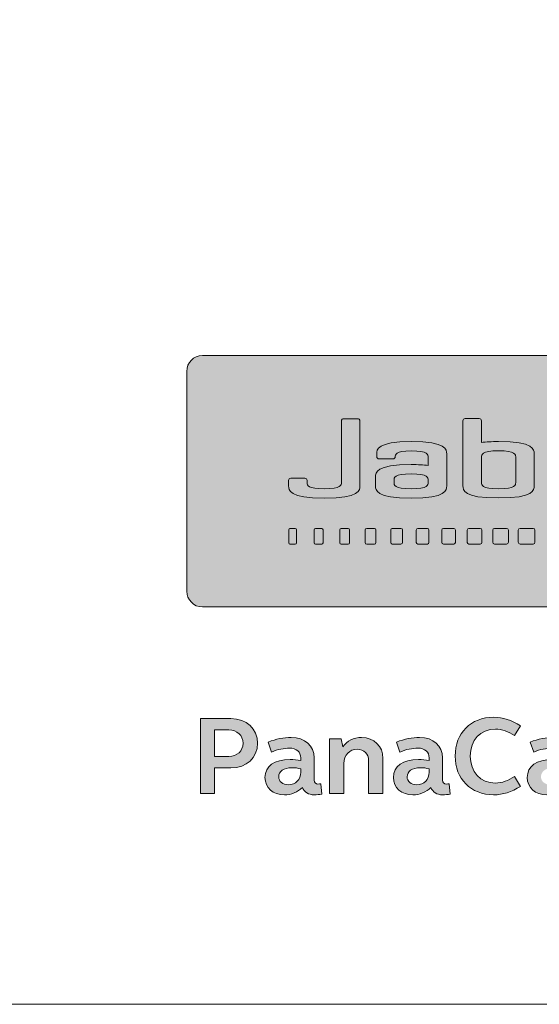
# Model space of a CAD drawing. Header units: millimetres. Extents: x 0 to 820, y 0 to 1200.
# Tile 16 of 81: x 717 to 765, y 0 to 91. Entities that reach past the tile are written whole.
import ezdxf

# ---------------------------------------------------------------- set-up
doc = ezdxf.new("R2010")
doc.units = ezdxf.units.MM
doc.header["$MEASUREMENT"] = 0
doc.layers.add('Layer 1', color=7, linetype='Continuous', lineweight=0)

# ---------------------------------------------------------------- blocks, each defined once
blk = doc.blocks.new('Block_0')
at = {"layer": 'Layer 1', "true_color": 0xffd102, "transparency": 33554687}
h = blk.add_hatch(color=40, dxfattribs=at)
h.dxf.hatch_style = 2
edge = h.paths.add_edge_path()
edge.add_spline(control_points=[(799.194, 36.882), (799.194, 36.882), (733.603, 36.882), (733.603, 36.882), (732.797, 36.882), (732.145, 37.535), (732.145, 38.34), (732.145, 38.34), (732.145, 58.746), (732.145, 58.746), (732.145, 59.551), (732.797, 60.203), (733.603, 60.203), (733.603, 60.203), (799.194, 60.203), (799.194, 60.203), (799.998, 60.203), (800.651, 59.551), (800.651, 58.746), (800.651, 58.746), (800.651, 38.34), (800.651, 38.34), (800.651, 37.535), (799.998, 36.882), (799.194, 36.882)], knot_values=[0, 0, 0, 0, 1, 1, 1, 2, 2, 2, 3, 3, 3, 4, 4, 4, 5, 5, 5, 6, 6, 6, 7, 7, 7, 8, 8, 8, 8], degree=3, periodic=0)
edge.add_line((799.194, 36.882), (799.194, 36.882))
at = {"layer": 'Layer 1', "true_color": 0x000000, "transparency": 33554687}
h = blk.add_hatch(color=18, dxfattribs=at)
h.dxf.hatch_style = 2
edge = h.paths.add_edge_path()
edge.add_spline(control_points=[(748.227, 48.105), (748.227, 47.724), (748.227, 46.984), (744.918, 46.984), (741.61, 46.984), (741.61, 47.724), (741.61, 48.105), (741.61, 48.105), (741.61, 48.619), (741.61, 48.619), (741.61, 48.731), (741.701, 48.821), (741.814, 48.821), (741.814, 48.821), (743.127, 48.821), (743.127, 48.821), (743.238, 48.821), (743.329, 48.731), (743.329, 48.619), (743.329, 48.619), (743.329, 48.364), (743.329, 48.364), (743.332, 48.195), (743.392, 47.842), (744.918, 47.842), (746.507, 47.842), (746.507, 48.224), (746.507, 48.385), (746.507, 48.385), (746.507, 54.151), (746.507, 54.151), (746.507, 54.263), (746.598, 54.354), (746.71, 54.354), (746.71, 54.354), (748.024, 54.354), (748.024, 54.354), (748.136, 54.354), (748.227, 54.263), (748.227, 54.151), (748.227, 54.151), (748.227, 48.105), (748.227, 48.105)], knot_values=[0, 0, 0, 0, 1, 1, 1, 2, 2, 2, 3, 3, 3, 4, 4, 4, 5, 5, 5, 6, 6, 6, 7, 7, 7, 8, 8, 8, 9, 9, 9, 10, 10, 10, 11, 11, 11, 12, 12, 12, 13, 13, 13, 14, 14, 14, 14], degree=3, periodic=0)
h = blk.add_hatch(color=18, dxfattribs=at)
edge = h.paths.add_edge_path()
edge.add_spline(control_points=[(759.519, 48.392), (759.519, 48.231), (759.518, 47.849), (761.108, 47.849), (762.697, 47.849), (762.697, 48.231), (762.697, 48.392), (762.697, 48.392), (762.697, 50.828), (762.697, 50.828), (762.697, 50.99), (762.697, 51.372), (761.108, 51.372), (759.519, 51.372), (759.519, 50.99), (759.519, 50.828), (759.519, 50.828), (759.519, 48.392), (759.519, 48.392)], knot_values=[0, 0, 0, 0, 1, 1, 1, 2, 2, 2, 3, 3, 3, 4, 4, 4, 5, 5, 5, 6, 6, 6, 6], degree=3, periodic=0)
edge = h.paths.add_edge_path()
edge.add_spline(control_points=[(757.799, 54.159), (757.799, 54.272), (757.89, 54.362), (758.001, 54.362), (758.001, 54.362), (759.316, 54.362), (759.316, 54.362), (759.428, 54.362), (759.519, 54.272), (759.519, 54.159), (759.519, 54.159), (759.519, 52.152), (759.519, 52.152), (759.937, 52.201), (760.459, 52.23), (761.108, 52.23), (764.415, 52.23), (764.415, 51.489), (764.415, 51.108), (764.415, 51.108), (764.415, 48.113), (764.415, 48.113), (764.415, 47.732), (764.415, 46.992), (761.108, 46.992), (757.799, 46.992), (757.799, 47.732), (757.799, 48.113), (757.799, 48.113), (757.799, 54.159), (757.799, 54.159)], knot_values=[0, 0, 0, 0, 1, 1, 1, 2, 2, 2, 3, 3, 3, 4, 4, 4, 5, 5, 5, 6, 6, 6, 7, 7, 7, 8, 8, 8, 9, 9, 9, 10, 10, 10, 10], degree=3, periodic=0)
h = blk.add_hatch(color=18, dxfattribs=at)
edge = h.paths.add_edge_path()
edge.add_spline(control_points=[(751.395, 48.384), (751.395, 48.224), (751.395, 47.842), (752.984, 47.842), (754.572, 47.842), (754.572, 48.224), (754.572, 48.384), (754.572, 48.384), (754.572, 48.689), (754.572, 48.689), (754.572, 48.85), (754.572, 49.232), (752.984, 49.232), (751.395, 49.232), (751.395, 48.85), (751.395, 48.689), (751.395, 48.689), (751.395, 48.384), (751.395, 48.384)], knot_values=[0, 0, 0, 0, 1, 1, 1, 2, 2, 2, 3, 3, 3, 4, 4, 4, 5, 5, 5, 6, 6, 6, 6], degree=3, periodic=0)
edge = h.paths.add_edge_path()
edge.add_spline(control_points=[(756.292, 51.1), (756.292, 51.1), (756.292, 48.105), (756.292, 48.105), (756.292, 47.724), (756.292, 46.983), (752.984, 46.983), (749.675, 46.983), (749.675, 47.724), (749.675, 48.105), (749.675, 48.105), (749.675, 48.968), (749.675, 48.968), (749.675, 49.349), (749.675, 50.091), (752.984, 50.091), (753.632, 50.091), (754.153, 50.062), (754.572, 50.012), (754.572, 50.012), (754.572, 50.821), (754.572, 50.821), (754.572, 50.982), (754.572, 51.364), (752.984, 51.364), (751.513, 51.364), (751.513, 50.982), (751.513, 50.821), (751.513, 50.709), (751.421, 50.619), (751.31, 50.619), (751.31, 50.619), (749.996, 50.619), (749.996, 50.619), (749.884, 50.619), (749.793, 50.709), (749.793, 50.821), (749.793, 50.821), (749.793, 51.1), (749.793, 51.1), (749.793, 51.481), (749.793, 52.222), (752.984, 52.222), (756.292, 52.222), (756.292, 51.481), (756.292, 51.1)], knot_values=[0, 0, 0, 0, 1, 1, 1, 2, 2, 2, 3, 3, 3, 4, 4, 4, 5, 5, 5, 6, 6, 6, 7, 7, 7, 8, 8, 8, 9, 9, 9, 10, 10, 10, 11, 11, 11, 12, 12, 12, 13, 13, 13, 14, 14, 14, 15, 15, 15, 15], degree=3, periodic=0)
edge.add_line((756.292, 51.1), (756.292, 51.1))
h = blk.add_hatch(color=18, dxfattribs=at)
h.dxf.hatch_style = 2
edge = h.paths.add_edge_path()
edge.add_spline(control_points=[(742.223, 42.712), (742.223, 42.712), (741.734, 42.712), (741.734, 42.712), (741.667, 42.712), (741.613, 42.766), (741.613, 42.832), (741.613, 42.832), (741.613, 44.05), (741.613, 44.05), (741.613, 44.116), (741.667, 44.169), (741.734, 44.169), (741.734, 44.169), (742.223, 44.169), (742.223, 44.169), (742.289, 44.169), (742.342, 44.116), (742.342, 44.05), (742.342, 44.05), (742.342, 42.832), (742.342, 42.832), (742.342, 42.766), (742.289, 42.712), (742.223, 42.712)], knot_values=[0, 0, 0, 0, 1, 1, 1, 2, 2, 2, 3, 3, 3, 4, 4, 4, 5, 5, 5, 6, 6, 6, 7, 7, 7, 8, 8, 8, 8], degree=3, periodic=0)
edge.add_line((742.223, 42.712), (742.223, 42.712))
h = blk.add_hatch(color=18, dxfattribs=at)
h.dxf.hatch_style = 2
edge = h.paths.add_edge_path()
edge.add_spline(control_points=[(744.677, 42.712), (744.677, 42.712), (744.108, 42.712), (744.108, 42.712), (744.038, 42.712), (743.982, 42.768), (743.982, 42.837), (743.982, 42.837), (743.982, 44.044), (743.982, 44.044), (743.982, 44.114), (744.038, 44.169), (744.108, 44.169), (744.108, 44.169), (744.677, 44.169), (744.677, 44.169), (744.746, 44.169), (744.803, 44.114), (744.803, 44.044), (744.803, 44.044), (744.803, 42.837), (744.803, 42.837), (744.803, 42.768), (744.746, 42.712), (744.677, 42.712)], knot_values=[0, 0, 0, 0, 1, 1, 1, 2, 2, 2, 3, 3, 3, 4, 4, 4, 5, 5, 5, 6, 6, 6, 7, 7, 7, 8, 8, 8, 8], degree=3, periodic=0)
edge.add_line((744.677, 42.712), (744.677, 42.712))
h = blk.add_hatch(color=18, dxfattribs=at)
h.dxf.hatch_style = 2
edge = h.paths.add_edge_path()
edge.add_spline(control_points=[(747.131, 42.712), (747.131, 42.712), (746.482, 42.712), (746.482, 42.712), (746.409, 42.712), (746.351, 42.771), (746.351, 42.844), (746.351, 42.844), (746.351, 44.038), (746.351, 44.038), (746.351, 44.111), (746.409, 44.169), (746.482, 44.169), (746.482, 44.169), (747.131, 44.169), (747.131, 44.169), (747.203, 44.169), (747.262, 44.111), (747.262, 44.038), (747.262, 44.038), (747.262, 42.844), (747.262, 42.844), (747.262, 42.771), (747.203, 42.712), (747.131, 42.712)], knot_values=[0, 0, 0, 0, 1, 1, 1, 2, 2, 2, 3, 3, 3, 4, 4, 4, 5, 5, 5, 6, 6, 6, 7, 7, 7, 8, 8, 8, 8], degree=3, periodic=0)
edge.add_line((747.131, 42.712), (747.131, 42.712))
h = blk.add_hatch(color=18, dxfattribs=at)
h.dxf.hatch_style = 2
edge = h.paths.add_edge_path()
edge.add_spline(control_points=[(749.585, 42.712), (749.585, 42.712), (748.856, 42.712), (748.856, 42.712), (748.781, 42.712), (748.719, 42.774), (748.719, 42.849), (748.719, 42.849), (748.719, 44.033), (748.719, 44.033), (748.719, 44.108), (748.781, 44.169), (748.856, 44.169), (748.856, 44.169), (749.585, 44.169), (749.585, 44.169), (749.66, 44.169), (749.721, 44.108), (749.721, 44.033), (749.721, 44.033), (749.721, 42.849), (749.721, 42.849), (749.721, 42.774), (749.66, 42.712), (749.585, 42.712)], knot_values=[0, 0, 0, 0, 1, 1, 1, 2, 2, 2, 3, 3, 3, 4, 4, 4, 5, 5, 5, 6, 6, 6, 7, 7, 7, 8, 8, 8, 8], degree=3, periodic=0)
edge.add_line((749.585, 42.712), (749.585, 42.712))
h = blk.add_hatch(color=18, dxfattribs=at)
h.dxf.hatch_style = 2
edge = h.paths.add_edge_path()
edge.add_spline(control_points=[(752.039, 42.712), (752.039, 42.712), (751.231, 42.712), (751.231, 42.712), (751.152, 42.712), (751.088, 42.776), (751.088, 42.855), (751.088, 42.855), (751.088, 44.027), (751.088, 44.027), (751.088, 44.106), (751.152, 44.169), (751.231, 44.169), (751.231, 44.169), (752.039, 44.169), (752.039, 44.169), (752.117, 44.169), (752.181, 44.106), (752.181, 44.027), (752.181, 44.027), (752.181, 42.855), (752.181, 42.855), (752.181, 42.776), (752.117, 42.712), (752.039, 42.712)], knot_values=[0, 0, 0, 0, 1, 1, 1, 2, 2, 2, 3, 3, 3, 4, 4, 4, 5, 5, 5, 6, 6, 6, 7, 7, 7, 8, 8, 8, 8], degree=3, periodic=0)
edge.add_line((752.039, 42.712), (752.039, 42.712))
h = blk.add_hatch(color=18, dxfattribs=at)
h.dxf.hatch_style = 2
edge = h.paths.add_edge_path()
edge.add_spline(control_points=[(754.493, 42.712), (754.493, 42.712), (753.604, 42.712), (753.604, 42.712), (753.523, 42.712), (753.457, 42.779), (753.457, 42.86), (753.457, 42.86), (753.457, 44.021), (753.457, 44.021), (753.457, 44.103), (753.523, 44.169), (753.604, 44.169), (753.604, 44.169), (754.493, 44.169), (754.493, 44.169), (754.575, 44.169), (754.641, 44.103), (754.641, 44.021), (754.641, 44.021), (754.641, 42.86), (754.641, 42.86), (754.641, 42.779), (754.575, 42.712), (754.493, 42.712)], knot_values=[0, 0, 0, 0, 1, 1, 1, 2, 2, 2, 3, 3, 3, 4, 4, 4, 5, 5, 5, 6, 6, 6, 7, 7, 7, 8, 8, 8, 8], degree=3, periodic=0)
edge.add_line((754.493, 42.712), (754.493, 42.712))
h = blk.add_hatch(color=18, dxfattribs=at)
h.dxf.hatch_style = 2
edge = h.paths.add_edge_path()
edge.add_spline(control_points=[(756.947, 42.712), (756.947, 42.712), (755.979, 42.712), (755.979, 42.712), (755.894, 42.712), (755.825, 42.782), (755.825, 42.866), (755.825, 42.866), (755.825, 44.016), (755.825, 44.016), (755.825, 44.101), (755.894, 44.169), (755.979, 44.169), (755.979, 44.169), (756.947, 44.169), (756.947, 44.169), (757.031, 44.169), (757.101, 44.101), (757.101, 44.016), (757.101, 44.016), (757.101, 42.866), (757.101, 42.866), (757.101, 42.782), (757.031, 42.712), (756.947, 42.712)], knot_values=[0, 0, 0, 0, 1, 1, 1, 2, 2, 2, 3, 3, 3, 4, 4, 4, 5, 5, 5, 6, 6, 6, 7, 7, 7, 8, 8, 8, 8], degree=3, periodic=0)
edge.add_line((756.947, 42.712), (756.947, 42.712))
h = blk.add_hatch(color=18, dxfattribs=at)
h.dxf.hatch_style = 2
edge = h.paths.add_edge_path()
edge.add_spline(control_points=[(759.401, 42.712), (759.401, 42.712), (758.353, 42.712), (758.353, 42.712), (758.265, 42.712), (758.194, 42.783), (758.194, 42.872), (758.194, 42.872), (758.194, 44.01), (758.194, 44.01), (758.194, 44.098), (758.265, 44.169), (758.353, 44.169), (758.353, 44.169), (759.401, 44.169), (759.401, 44.169), (759.489, 44.169), (759.56, 44.098), (759.56, 44.01), (759.56, 44.01), (759.56, 42.872), (759.56, 42.872), (759.56, 42.783), (759.489, 42.712), (759.401, 42.712)], knot_values=[0, 0, 0, 0, 1, 1, 1, 2, 2, 2, 3, 3, 3, 4, 4, 4, 5, 5, 5, 6, 6, 6, 7, 7, 7, 8, 8, 8, 8], degree=3, periodic=0)
edge.add_line((759.401, 42.712), (759.401, 42.712))
h = blk.add_hatch(color=18, dxfattribs=at)
h.dxf.hatch_style = 2
edge = h.paths.add_edge_path()
edge.add_spline(control_points=[(761.855, 42.712), (761.855, 42.712), (760.728, 42.712), (760.728, 42.712), (760.637, 42.712), (760.562, 42.786), (760.562, 42.877), (760.562, 42.877), (760.562, 44.005), (760.562, 44.005), (760.562, 44.096), (760.637, 44.169), (760.728, 44.169), (760.728, 44.169), (761.855, 44.169), (761.855, 44.169), (761.946, 44.169), (762.019, 44.096), (762.019, 44.005), (762.019, 44.005), (762.019, 42.877), (762.019, 42.877), (762.019, 42.786), (761.946, 42.712), (761.855, 42.712)], knot_values=[0, 0, 0, 0, 1, 1, 1, 2, 2, 2, 3, 3, 3, 4, 4, 4, 5, 5, 5, 6, 6, 6, 7, 7, 7, 8, 8, 8, 8], degree=3, periodic=0)
edge.add_line((761.855, 42.712), (761.855, 42.712))
h = blk.add_hatch(color=18, dxfattribs=at)
h.dxf.hatch_style = 2
edge = h.paths.add_edge_path()
edge.add_spline(control_points=[(764.309, 42.712), (764.309, 42.712), (763.101, 42.712), (763.101, 42.712), (763.008, 42.712), (762.931, 42.789), (762.931, 42.883), (762.931, 42.883), (762.931, 43.998), (762.931, 43.998), (762.931, 44.093), (763.008, 44.169), (763.101, 44.169), (763.101, 44.169), (764.309, 44.169), (764.309, 44.169), (764.403, 44.169), (764.48, 44.093), (764.48, 43.998), (764.48, 43.998), (764.48, 42.883), (764.48, 42.883), (764.48, 42.789), (764.403, 42.712), (764.309, 42.712)], knot_values=[0, 0, 0, 0, 1, 1, 1, 2, 2, 2, 3, 3, 3, 4, 4, 4, 5, 5, 5, 6, 6, 6, 7, 7, 7, 8, 8, 8, 8], degree=3, periodic=0)
edge.add_line((764.309, 42.712), (764.309, 42.712))
at = {"layer": 'Layer 1'}
blk.add_lwpolyline([(0, 1200), (820, 1200), (820, 0), (0, 0)], close=True, dxfattribs=at)
for points, knots in [([(799.194, 36.882), (799.194, 36.882), (733.603, 36.882), (733.603, 36.882), (732.797, 36.882), (732.145, 37.535), (732.145, 38.34), (732.145, 38.34), (732.145, 58.746), (732.145, 58.746), (732.145, 59.551), (732.797, 60.203), (733.603, 60.203), (733.603, 60.203), (799.194, 60.203), (799.194, 60.203), (799.998, 60.203), (800.651, 59.551), (800.651, 58.746), (800.651, 58.746), (800.651, 38.34), (800.651, 38.34), (800.651, 37.535), (799.998, 36.882), (799.194, 36.882)], [0, 0, 0, 0, 1, 1, 1, 2, 2, 2, 3, 3, 3, 4, 4, 4, 5, 5, 5, 6, 6, 6, 7, 7, 7, 8, 8, 8, 8]), ([(748.227, 48.105), (748.227, 47.724), (748.227, 46.984), (744.918, 46.984), (741.61, 46.984), (741.61, 47.724), (741.61, 48.105), (741.61, 48.105), (741.61, 48.619), (741.61, 48.619), (741.61, 48.731), (741.701, 48.821), (741.814, 48.821), (741.814, 48.821), (743.127, 48.821), (743.127, 48.821), (743.238, 48.821), (743.329, 48.731), (743.329, 48.619), (743.329, 48.619), (743.329, 48.364), (743.329, 48.364), (743.332, 48.195), (743.392, 47.842), (744.918, 47.842), (746.507, 47.842), (746.507, 48.224), (746.507, 48.385), (746.507, 48.385), (746.507, 54.151), (746.507, 54.151), (746.507, 54.263), (746.598, 54.354), (746.71, 54.354), (746.71, 54.354), (748.024, 54.354), (748.024, 54.354), (748.136, 54.354), (748.227, 54.263), (748.227, 54.151), (748.227, 54.151), (748.227, 48.105), (748.227, 48.105)], [0, 0, 0, 0, 1, 1, 1, 2, 2, 2, 3, 3, 3, 4, 4, 4, 5, 5, 5, 6, 6, 6, 7, 7, 7, 8, 8, 8, 9, 9, 9, 10, 10, 10, 11, 11, 11, 12, 12, 12, 13, 13, 13, 14, 14, 14, 14]), ([(757.799, 54.159), (757.799, 54.272), (757.89, 54.362), (758.001, 54.362), (758.001, 54.362), (759.316, 54.362), (759.316, 54.362), (759.428, 54.362), (759.519, 54.272), (759.519, 54.159), (759.519, 54.159), (759.519, 52.152), (759.519, 52.152), (759.937, 52.201), (760.459, 52.23), (761.108, 52.23), (764.415, 52.23), (764.415, 51.489), (764.415, 51.108), (764.415, 51.108), (764.415, 48.113), (764.415, 48.113), (764.415, 47.732), (764.415, 46.992), (761.108, 46.992), (757.799, 46.992), (757.799, 47.732), (757.799, 48.113), (757.799, 48.113), (757.799, 54.159), (757.799, 54.159)], [0, 0, 0, 0, 1, 1, 1, 2, 2, 2, 3, 3, 3, 4, 4, 4, 5, 5, 5, 6, 6, 6, 7, 7, 7, 8, 8, 8, 9, 9, 9, 10, 10, 10, 10]), ([(756.292, 51.1), (756.292, 51.1), (756.292, 48.105), (756.292, 48.105), (756.292, 47.724), (756.292, 46.983), (752.984, 46.983), (749.675, 46.983), (749.675, 47.724), (749.675, 48.105), (749.675, 48.105), (749.675, 48.968), (749.675, 48.968), (749.675, 49.349), (749.675, 50.091), (752.984, 50.091), (753.632, 50.091), (754.153, 50.062), (754.572, 50.012), (754.572, 50.012), (754.572, 50.821), (754.572, 50.821), (754.572, 50.982), (754.572, 51.364), (752.984, 51.364), (751.513, 51.364), (751.513, 50.982), (751.513, 50.821), (751.513, 50.709), (751.421, 50.619), (751.31, 50.619), (751.31, 50.619), (749.996, 50.619), (749.996, 50.619), (749.884, 50.619), (749.793, 50.709), (749.793, 50.821), (749.793, 50.821), (749.793, 51.1), (749.793, 51.1), (749.793, 51.481), (749.793, 52.222), (752.984, 52.222), (756.292, 52.222), (756.292, 51.481), (756.292, 51.1)], [0, 0, 0, 0, 1, 1, 1, 2, 2, 2, 3, 3, 3, 4, 4, 4, 5, 5, 5, 6, 6, 6, 7, 7, 7, 8, 8, 8, 9, 9, 9, 10, 10, 10, 11, 11, 11, 12, 12, 12, 13, 13, 13, 14, 14, 14, 15, 15, 15, 15]), ([(759.519, 48.392), (759.519, 48.231), (759.518, 47.849), (761.108, 47.849), (762.697, 47.849), (762.697, 48.231), (762.697, 48.392), (762.697, 48.392), (762.697, 50.828), (762.697, 50.828), (762.697, 50.99), (762.697, 51.372), (761.108, 51.372), (759.519, 51.372), (759.519, 50.99), (759.519, 50.828), (759.519, 50.828), (759.519, 48.392), (759.519, 48.392)], [0, 0, 0, 0, 1, 1, 1, 2, 2, 2, 3, 3, 3, 4, 4, 4, 5, 5, 5, 6, 6, 6, 6]), ([(751.395, 48.384), (751.395, 48.224), (751.395, 47.842), (752.984, 47.842), (754.572, 47.842), (754.572, 48.224), (754.572, 48.384), (754.572, 48.384), (754.572, 48.689), (754.572, 48.689), (754.572, 48.85), (754.572, 49.232), (752.984, 49.232), (751.395, 49.232), (751.395, 48.85), (751.395, 48.689), (751.395, 48.689), (751.395, 48.384), (751.395, 48.384)], [0, 0, 0, 0, 1, 1, 1, 2, 2, 2, 3, 3, 3, 4, 4, 4, 5, 5, 5, 6, 6, 6, 6]), ([(742.223, 42.712), (742.223, 42.712), (741.734, 42.712), (741.734, 42.712), (741.667, 42.712), (741.613, 42.766), (741.613, 42.832), (741.613, 42.832), (741.613, 44.05), (741.613, 44.05), (741.613, 44.116), (741.667, 44.169), (741.734, 44.169), (741.734, 44.169), (742.223, 44.169), (742.223, 44.169), (742.289, 44.169), (742.342, 44.116), (742.342, 44.05), (742.342, 44.05), (742.342, 42.832), (742.342, 42.832), (742.342, 42.766), (742.289, 42.712), (742.223, 42.712)], [0, 0, 0, 0, 1, 1, 1, 2, 2, 2, 3, 3, 3, 4, 4, 4, 5, 5, 5, 6, 6, 6, 7, 7, 7, 8, 8, 8, 8]), ([(744.677, 42.712), (744.677, 42.712), (744.108, 42.712), (744.108, 42.712), (744.038, 42.712), (743.982, 42.768), (743.982, 42.837), (743.982, 42.837), (743.982, 44.044), (743.982, 44.044), (743.982, 44.114), (744.038, 44.169), (744.108, 44.169), (744.108, 44.169), (744.677, 44.169), (744.677, 44.169), (744.746, 44.169), (744.803, 44.114), (744.803, 44.044), (744.803, 44.044), (744.803, 42.837), (744.803, 42.837), (744.803, 42.768), (744.746, 42.712), (744.677, 42.712)], [0, 0, 0, 0, 1, 1, 1, 2, 2, 2, 3, 3, 3, 4, 4, 4, 5, 5, 5, 6, 6, 6, 7, 7, 7, 8, 8, 8, 8]), ([(747.131, 42.712), (747.131, 42.712), (746.482, 42.712), (746.482, 42.712), (746.409, 42.712), (746.351, 42.771), (746.351, 42.844), (746.351, 42.844), (746.351, 44.038), (746.351, 44.038), (746.351, 44.111), (746.409, 44.169), (746.482, 44.169), (746.482, 44.169), (747.131, 44.169), (747.131, 44.169), (747.203, 44.169), (747.262, 44.111), (747.262, 44.038), (747.262, 44.038), (747.262, 42.844), (747.262, 42.844), (747.262, 42.771), (747.203, 42.712), (747.131, 42.712)], [0, 0, 0, 0, 1, 1, 1, 2, 2, 2, 3, 3, 3, 4, 4, 4, 5, 5, 5, 6, 6, 6, 7, 7, 7, 8, 8, 8, 8]), ([(749.585, 42.712), (749.585, 42.712), (748.856, 42.712), (748.856, 42.712), (748.781, 42.712), (748.719, 42.774), (748.719, 42.849), (748.719, 42.849), (748.719, 44.033), (748.719, 44.033), (748.719, 44.108), (748.781, 44.169), (748.856, 44.169), (748.856, 44.169), (749.585, 44.169), (749.585, 44.169), (749.66, 44.169), (749.721, 44.108), (749.721, 44.033), (749.721, 44.033), (749.721, 42.849), (749.721, 42.849), (749.721, 42.774), (749.66, 42.712), (749.585, 42.712)], [0, 0, 0, 0, 1, 1, 1, 2, 2, 2, 3, 3, 3, 4, 4, 4, 5, 5, 5, 6, 6, 6, 7, 7, 7, 8, 8, 8, 8]), ([(752.039, 42.712), (752.039, 42.712), (751.231, 42.712), (751.231, 42.712), (751.152, 42.712), (751.088, 42.776), (751.088, 42.855), (751.088, 42.855), (751.088, 44.027), (751.088, 44.027), (751.088, 44.106), (751.152, 44.169), (751.231, 44.169), (751.231, 44.169), (752.039, 44.169), (752.039, 44.169), (752.117, 44.169), (752.181, 44.106), (752.181, 44.027), (752.181, 44.027), (752.181, 42.855), (752.181, 42.855), (752.181, 42.776), (752.117, 42.712), (752.039, 42.712)], [0, 0, 0, 0, 1, 1, 1, 2, 2, 2, 3, 3, 3, 4, 4, 4, 5, 5, 5, 6, 6, 6, 7, 7, 7, 8, 8, 8, 8]), ([(754.493, 42.712), (754.493, 42.712), (753.604, 42.712), (753.604, 42.712), (753.523, 42.712), (753.457, 42.779), (753.457, 42.86), (753.457, 42.86), (753.457, 44.021), (753.457, 44.021), (753.457, 44.103), (753.523, 44.169), (753.604, 44.169), (753.604, 44.169), (754.493, 44.169), (754.493, 44.169), (754.575, 44.169), (754.641, 44.103), (754.641, 44.021), (754.641, 44.021), (754.641, 42.86), (754.641, 42.86), (754.641, 42.779), (754.575, 42.712), (754.493, 42.712)], [0, 0, 0, 0, 1, 1, 1, 2, 2, 2, 3, 3, 3, 4, 4, 4, 5, 5, 5, 6, 6, 6, 7, 7, 7, 8, 8, 8, 8]), ([(756.947, 42.712), (756.947, 42.712), (755.979, 42.712), (755.979, 42.712), (755.894, 42.712), (755.825, 42.782), (755.825, 42.866), (755.825, 42.866), (755.825, 44.016), (755.825, 44.016), (755.825, 44.101), (755.894, 44.169), (755.979, 44.169), (755.979, 44.169), (756.947, 44.169), (756.947, 44.169), (757.031, 44.169), (757.101, 44.101), (757.101, 44.016), (757.101, 44.016), (757.101, 42.866), (757.101, 42.866), (757.101, 42.782), (757.031, 42.712), (756.947, 42.712)], [0, 0, 0, 0, 1, 1, 1, 2, 2, 2, 3, 3, 3, 4, 4, 4, 5, 5, 5, 6, 6, 6, 7, 7, 7, 8, 8, 8, 8]), ([(759.401, 42.712), (759.401, 42.712), (758.353, 42.712), (758.353, 42.712), (758.265, 42.712), (758.194, 42.783), (758.194, 42.872), (758.194, 42.872), (758.194, 44.01), (758.194, 44.01), (758.194, 44.098), (758.265, 44.169), (758.353, 44.169), (758.353, 44.169), (759.401, 44.169), (759.401, 44.169), (759.489, 44.169), (759.56, 44.098), (759.56, 44.01), (759.56, 44.01), (759.56, 42.872), (759.56, 42.872), (759.56, 42.783), (759.489, 42.712), (759.401, 42.712)], [0, 0, 0, 0, 1, 1, 1, 2, 2, 2, 3, 3, 3, 4, 4, 4, 5, 5, 5, 6, 6, 6, 7, 7, 7, 8, 8, 8, 8]), ([(761.855, 42.712), (761.855, 42.712), (760.728, 42.712), (760.728, 42.712), (760.637, 42.712), (760.562, 42.786), (760.562, 42.877), (760.562, 42.877), (760.562, 44.005), (760.562, 44.005), (760.562, 44.096), (760.637, 44.169), (760.728, 44.169), (760.728, 44.169), (761.855, 44.169), (761.855, 44.169), (761.946, 44.169), (762.019, 44.096), (762.019, 44.005), (762.019, 44.005), (762.019, 42.877), (762.019, 42.877), (762.019, 42.786), (761.946, 42.712), (761.855, 42.712)], [0, 0, 0, 0, 1, 1, 1, 2, 2, 2, 3, 3, 3, 4, 4, 4, 5, 5, 5, 6, 6, 6, 7, 7, 7, 8, 8, 8, 8]), ([(764.309, 42.712), (764.309, 42.712), (763.101, 42.712), (763.101, 42.712), (763.008, 42.712), (762.931, 42.789), (762.931, 42.883), (762.931, 42.883), (762.931, 43.998), (762.931, 43.998), (762.931, 44.093), (763.008, 44.169), (763.101, 44.169), (763.101, 44.169), (764.309, 44.169), (764.309, 44.169), (764.403, 44.169), (764.48, 44.093), (764.48, 43.998), (764.48, 43.998), (764.48, 42.883), (764.48, 42.883), (764.48, 42.789), (764.403, 42.712), (764.309, 42.712)], [0, 0, 0, 0, 1, 1, 1, 2, 2, 2, 3, 3, 3, 4, 4, 4, 5, 5, 5, 6, 6, 6, 7, 7, 7, 8, 8, 8, 8])]:
    blk.add_open_spline(points, degree=3, knots=knots, dxfattribs=at)
blk = doc.blocks.new('Block_2')
at = {"layer": 'Layer 1', "true_color": 0x1d1d1b, "transparency": 33554687}
h = blk.add_hatch(color=250, dxfattribs=at)
h.dxf.hatch_style = 2
edge = h.paths.add_edge_path()
edge.add_spline(control_points=[(734.733, 23.002), (734.733, 23.002), (736.047, 23.002), (736.047, 23.002), (736.834, 23.002), (737.372, 23.509), (737.372, 24.234), (737.372, 24.948), (736.834, 25.466), (736.047, 25.466), (736.047, 25.466), (734.733, 25.466), (734.733, 25.466), (734.733, 25.466), (734.733, 23.002), (734.733, 23.002)], knot_values=[0, 0, 0, 0, 1, 1, 1, 2, 2, 2, 3, 3, 3, 4, 4, 4, 5, 5, 5, 5], degree=3, periodic=0)
edge = h.paths.add_edge_path()
edge.add_spline(control_points=[(733.408, 26.522), (733.408, 26.522), (736.254, 26.522), (736.254, 26.522), (737.703, 26.522), (738.728, 25.569), (738.728, 24.234), (738.728, 22.888), (737.703, 21.936), (736.254, 21.936), (736.254, 21.936), (734.733, 21.936), (734.733, 21.936), (734.733, 21.936), (734.733, 19.565), (734.733, 19.565), (734.733, 19.565), (733.408, 19.565), (733.408, 19.565), (733.408, 19.565), (733.408, 26.522), (733.408, 26.522)], knot_values=[0, 0, 0, 0, 1, 1, 1, 2, 2, 2, 3, 3, 3, 4, 4, 4, 5, 5, 5, 6, 6, 6, 7, 7, 7, 7], degree=3, periodic=0)
h = blk.add_hatch(color=250, dxfattribs=at)
h.dxf.hatch_style = 2
edge = h.paths.add_edge_path()
edge.add_spline(control_points=[(760.646, 26.646), (761.485, 26.646), (762.355, 26.377), (763.141, 25.859), (763.141, 25.859), (762.582, 24.938), (762.582, 24.938), (762.013, 25.331), (761.423, 25.548), (760.822, 25.548), (759.435, 25.548), (758.473, 24.524), (758.473, 23.044), (758.473, 21.563), (759.435, 20.538), (760.822, 20.538), (761.423, 20.538), (762.013, 20.756), (762.582, 21.149), (762.582, 21.149), (763.141, 20.228), (763.141, 20.228), (762.355, 19.71), (761.485, 19.441), (760.646, 19.441), (758.535, 19.441), (757.075, 20.932), (757.075, 23.044), (757.075, 25.165), (758.535, 26.646), (760.646, 26.646)], knot_values=[0, 0, 0, 0, 1, 1, 1, 2, 2, 2, 3, 3, 3, 4, 4, 4, 5, 5, 5, 6, 6, 6, 7, 7, 7, 8, 8, 8, 9, 9, 9, 10, 10, 10, 10], degree=3, periodic=0)
h = blk.add_hatch(color=250, dxfattribs=at)
h.dxf.hatch_style = 2
edge = h.paths.add_edge_path()
edge.add_spline(control_points=[(741.566, 20.373), (742.27, 20.373), (742.736, 20.859), (742.736, 21.553), (742.736, 21.553), (742.736, 21.853), (742.736, 21.853), (742.467, 21.926), (742.187, 21.957), (741.908, 21.957), (741.152, 21.957), (740.686, 21.636), (740.686, 21.108), (740.686, 20.694), (741.069, 20.373), (741.566, 20.373)], knot_values=[0, 0, 0, 0, 1, 1, 1, 2, 2, 2, 3, 3, 3, 4, 4, 4, 5, 5, 5, 5], degree=3, periodic=0)
edge = h.paths.add_edge_path()
edge.add_spline(control_points=[(741.752, 22.722), (742.063, 22.722), (742.404, 22.691), (742.736, 22.619), (742.736, 22.619), (742.736, 22.888), (742.736, 22.888), (742.736, 23.406), (742.322, 23.778), (741.69, 23.778), (741.173, 23.778), (740.614, 23.654), (740.023, 23.416), (740.023, 23.416), (739.692, 24.338), (739.692, 24.338), (740.448, 24.627), (741.162, 24.762), (741.846, 24.762), (743.129, 24.762), (743.978, 23.996), (743.978, 22.868), (743.978, 22.868), (743.978, 20.808), (743.978, 20.808), (743.978, 20.59), (744.112, 20.445), (744.33, 20.445), (744.433, 20.445), (744.547, 20.466), (744.588, 20.476), (744.588, 20.476), (744.682, 19.514), (744.682, 19.514), (744.464, 19.472), (744.226, 19.441), (743.978, 19.441), (743.46, 19.441), (743.067, 19.7), (742.891, 20.125), (742.456, 19.69), (741.846, 19.441), (741.224, 19.441), (740.168, 19.441), (739.413, 20.104), (739.413, 21.035), (739.413, 22.101), (740.282, 22.722), (741.752, 22.722)], knot_values=[0, 0, 0, 0, 1, 1, 1, 2, 2, 2, 3, 3, 3, 4, 4, 4, 5, 5, 5, 6, 6, 6, 7, 7, 7, 8, 8, 8, 9, 9, 9, 10, 10, 10, 11, 11, 11, 12, 12, 12, 13, 13, 13, 14, 14, 14, 15, 15, 15, 16, 16, 16, 16], degree=3, periodic=0)
h = blk.add_hatch(color=250, dxfattribs=at)
h.dxf.hatch_style = 2
edge = h.paths.add_edge_path()
edge.add_spline(control_points=[(745.417, 24.638), (745.417, 24.638), (746.473, 24.638), (746.473, 24.638), (746.473, 24.638), (746.639, 23.903), (746.639, 23.903), (747.022, 24.451), (747.653, 24.762), (748.388, 24.762), (749.548, 24.762), (750.365, 23.965), (750.365, 22.826), (750.365, 22.826), (750.365, 19.565), (750.365, 19.565), (750.365, 19.565), (749.04, 19.565), (749.04, 19.565), (749.04, 19.565), (749.04, 22.619), (749.04, 22.619), (749.04, 23.24), (748.595, 23.675), (747.985, 23.675), (747.27, 23.675), (746.742, 23.137), (746.742, 22.36), (746.742, 22.36), (746.742, 19.565), (746.742, 19.565), (746.742, 19.565), (745.417, 19.565), (745.417, 19.565), (745.417, 19.565), (745.417, 24.638), (745.417, 24.638)], knot_values=[0, 0, 0, 0, 1, 1, 1, 2, 2, 2, 3, 3, 3, 4, 4, 4, 5, 5, 5, 6, 6, 6, 7, 7, 7, 8, 8, 8, 9, 9, 9, 10, 10, 10, 11, 11, 11, 12, 12, 12, 12], degree=3, periodic=0)
h = blk.add_hatch(color=250, dxfattribs=at)
h.dxf.hatch_style = 2
edge = h.paths.add_edge_path()
edge.add_spline(control_points=[(753.492, 20.373), (754.197, 20.373), (754.662, 20.859), (754.662, 21.553), (754.662, 21.553), (754.662, 21.853), (754.662, 21.853), (754.393, 21.926), (754.113, 21.957), (753.834, 21.957), (753.079, 21.957), (752.612, 21.636), (752.612, 21.108), (752.612, 20.694), (752.996, 20.373), (753.492, 20.373)], knot_values=[0, 0, 0, 0, 1, 1, 1, 2, 2, 2, 3, 3, 3, 4, 4, 4, 5, 5, 5, 5], degree=3, periodic=0)
edge = h.paths.add_edge_path()
edge.add_spline(control_points=[(753.679, 22.722), (753.989, 22.722), (754.331, 22.691), (754.662, 22.619), (754.662, 22.619), (754.662, 22.888), (754.662, 22.888), (754.662, 23.406), (754.248, 23.778), (753.617, 23.778), (753.099, 23.778), (752.54, 23.654), (751.95, 23.416), (751.95, 23.416), (751.619, 24.338), (751.619, 24.338), (752.374, 24.627), (753.089, 24.762), (753.772, 24.762), (755.056, 24.762), (755.904, 23.996), (755.904, 22.868), (755.904, 22.868), (755.904, 20.808), (755.904, 20.808), (755.904, 20.59), (756.039, 20.445), (756.256, 20.445), (756.36, 20.445), (756.474, 20.466), (756.515, 20.476), (756.515, 20.476), (756.608, 19.514), (756.608, 19.514), (756.391, 19.472), (756.153, 19.441), (755.904, 19.441), (755.387, 19.441), (754.993, 19.7), (754.817, 20.125), (754.383, 19.69), (753.772, 19.441), (753.151, 19.441), (752.095, 19.441), (751.339, 20.104), (751.339, 21.035), (751.339, 22.101), (752.209, 22.722), (753.679, 22.722)], knot_values=[0, 0, 0, 0, 1, 1, 1, 2, 2, 2, 3, 3, 3, 4, 4, 4, 5, 5, 5, 6, 6, 6, 7, 7, 7, 8, 8, 8, 9, 9, 9, 10, 10, 10, 11, 11, 11, 12, 12, 12, 13, 13, 13, 14, 14, 14, 15, 15, 15, 16, 16, 16, 16], degree=3, periodic=0)
h = blk.add_hatch(color=250, dxfattribs=at)
h.dxf.hatch_style = 2
edge = h.paths.add_edge_path()
edge.add_spline(control_points=[(765.927, 20.373), (766.631, 20.373), (767.097, 20.859), (767.097, 21.553), (767.097, 21.553), (767.097, 21.853), (767.097, 21.853), (766.828, 21.926), (766.548, 21.957), (766.268, 21.957), (765.513, 21.957), (765.047, 21.636), (765.047, 21.108), (765.047, 20.694), (765.43, 20.373), (765.927, 20.373)], knot_values=[0, 0, 0, 0, 1, 1, 1, 2, 2, 2, 3, 3, 3, 4, 4, 4, 5, 5, 5, 5], degree=3, periodic=0)
edge = h.paths.add_edge_path()
edge.add_spline(control_points=[(766.113, 22.722), (766.424, 22.722), (766.765, 22.691), (767.097, 22.619), (767.097, 22.619), (767.097, 22.888), (767.097, 22.888), (767.097, 23.406), (766.683, 23.778), (766.051, 23.778), (765.534, 23.778), (764.974, 23.654), (764.384, 23.416), (764.384, 23.416), (764.053, 24.338), (764.053, 24.338), (764.809, 24.627), (765.523, 24.762), (766.206, 24.762), (767.49, 24.762), (768.339, 23.996), (768.339, 22.868), (768.339, 22.868), (768.339, 20.808), (768.339, 20.808), (768.339, 20.59), (768.473, 20.445), (768.691, 20.445), (768.794, 20.445), (768.908, 20.466), (768.949, 20.476), (768.949, 20.476), (769.043, 19.514), (769.043, 19.514), (768.825, 19.472), (768.587, 19.441), (768.339, 19.441), (767.821, 19.441), (767.428, 19.7), (767.252, 20.125), (766.817, 19.69), (766.206, 19.441), (765.585, 19.441), (764.529, 19.441), (763.774, 20.104), (763.774, 21.035), (763.774, 22.101), (764.643, 22.722), (766.113, 22.722)], knot_values=[0, 0, 0, 0, 1, 1, 1, 2, 2, 2, 3, 3, 3, 4, 4, 4, 5, 5, 5, 6, 6, 6, 7, 7, 7, 8, 8, 8, 9, 9, 9, 10, 10, 10, 11, 11, 11, 12, 12, 12, 13, 13, 13, 14, 14, 14, 15, 15, 15, 16, 16, 16, 16], degree=3, periodic=0)
at = {"layer": 'Layer 1'}
for points, knots in [([(733.408, 26.522), (733.408, 26.522), (736.254, 26.522), (736.254, 26.522), (737.703, 26.522), (738.728, 25.569), (738.728, 24.234), (738.728, 22.888), (737.703, 21.936), (736.254, 21.936), (736.254, 21.936), (734.733, 21.936), (734.733, 21.936), (734.733, 21.936), (734.733, 19.565), (734.733, 19.565), (734.733, 19.565), (733.408, 19.565), (733.408, 19.565), (733.408, 19.565), (733.408, 26.522), (733.408, 26.522)], [0, 0, 0, 0, 1, 1, 1, 2, 2, 2, 3, 3, 3, 4, 4, 4, 5, 5, 5, 6, 6, 6, 7, 7, 7, 7]), ([(760.646, 26.646), (761.485, 26.646), (762.355, 26.377), (763.141, 25.859), (763.141, 25.859), (762.582, 24.938), (762.582, 24.938), (762.013, 25.331), (761.423, 25.548), (760.822, 25.548), (759.435, 25.548), (758.473, 24.524), (758.473, 23.044), (758.473, 21.563), (759.435, 20.538), (760.822, 20.538), (761.423, 20.538), (762.013, 20.756), (762.582, 21.149), (762.582, 21.149), (763.141, 20.228), (763.141, 20.228), (762.355, 19.71), (761.485, 19.441), (760.646, 19.441), (758.535, 19.441), (757.075, 20.932), (757.075, 23.044), (757.075, 25.165), (758.535, 26.646), (760.646, 26.646)], [0, 0, 0, 0, 1, 1, 1, 2, 2, 2, 3, 3, 3, 4, 4, 4, 5, 5, 5, 6, 6, 6, 7, 7, 7, 8, 8, 8, 9, 9, 9, 10, 10, 10, 10]), ([(734.733, 23.002), (734.733, 23.002), (736.047, 23.002), (736.047, 23.002), (736.834, 23.002), (737.372, 23.509), (737.372, 24.234), (737.372, 24.948), (736.834, 25.466), (736.047, 25.466), (736.047, 25.466), (734.733, 25.466), (734.733, 25.466), (734.733, 25.466), (734.733, 23.002), (734.733, 23.002)], [0, 0, 0, 0, 1, 1, 1, 2, 2, 2, 3, 3, 3, 4, 4, 4, 5, 5, 5, 5]), ([(741.752, 22.722), (742.063, 22.722), (742.404, 22.691), (742.736, 22.619), (742.736, 22.619), (742.736, 22.888), (742.736, 22.888), (742.736, 23.406), (742.322, 23.778), (741.69, 23.778), (741.173, 23.778), (740.614, 23.654), (740.023, 23.416), (740.023, 23.416), (739.692, 24.338), (739.692, 24.338), (740.448, 24.627), (741.162, 24.762), (741.846, 24.762), (743.129, 24.762), (743.978, 23.996), (743.978, 22.868), (743.978, 22.868), (743.978, 20.808), (743.978, 20.808), (743.978, 20.59), (744.112, 20.445), (744.33, 20.445), (744.433, 20.445), (744.547, 20.466), (744.588, 20.476), (744.588, 20.476), (744.682, 19.514), (744.682, 19.514), (744.464, 19.472), (744.226, 19.441), (743.978, 19.441), (743.46, 19.441), (743.067, 19.7), (742.891, 20.125), (742.456, 19.69), (741.846, 19.441), (741.224, 19.441), (740.168, 19.441), (739.413, 20.104), (739.413, 21.035), (739.413, 22.101), (740.282, 22.722), (741.752, 22.722)], [0, 0, 0, 0, 1, 1, 1, 2, 2, 2, 3, 3, 3, 4, 4, 4, 5, 5, 5, 6, 6, 6, 7, 7, 7, 8, 8, 8, 9, 9, 9, 10, 10, 10, 11, 11, 11, 12, 12, 12, 13, 13, 13, 14, 14, 14, 15, 15, 15, 16, 16, 16, 16]), ([(745.417, 24.638), (745.417, 24.638), (746.473, 24.638), (746.473, 24.638), (746.473, 24.638), (746.639, 23.903), (746.639, 23.903), (747.022, 24.451), (747.653, 24.762), (748.388, 24.762), (749.548, 24.762), (750.365, 23.965), (750.365, 22.826), (750.365, 22.826), (750.365, 19.565), (750.365, 19.565), (750.365, 19.565), (749.04, 19.565), (749.04, 19.565), (749.04, 19.565), (749.04, 22.619), (749.04, 22.619), (749.04, 23.24), (748.595, 23.675), (747.985, 23.675), (747.27, 23.675), (746.742, 23.137), (746.742, 22.36), (746.742, 22.36), (746.742, 19.565), (746.742, 19.565), (746.742, 19.565), (745.417, 19.565), (745.417, 19.565), (745.417, 19.565), (745.417, 24.638), (745.417, 24.638)], [0, 0, 0, 0, 1, 1, 1, 2, 2, 2, 3, 3, 3, 4, 4, 4, 5, 5, 5, 6, 6, 6, 7, 7, 7, 8, 8, 8, 9, 9, 9, 10, 10, 10, 11, 11, 11, 12, 12, 12, 12]), ([(753.679, 22.722), (753.989, 22.722), (754.331, 22.691), (754.662, 22.619), (754.662, 22.619), (754.662, 22.888), (754.662, 22.888), (754.662, 23.406), (754.248, 23.778), (753.617, 23.778), (753.099, 23.778), (752.54, 23.654), (751.95, 23.416), (751.95, 23.416), (751.619, 24.338), (751.619, 24.338), (752.374, 24.627), (753.089, 24.762), (753.772, 24.762), (755.056, 24.762), (755.904, 23.996), (755.904, 22.868), (755.904, 22.868), (755.904, 20.808), (755.904, 20.808), (755.904, 20.59), (756.039, 20.445), (756.256, 20.445), (756.36, 20.445), (756.474, 20.466), (756.515, 20.476), (756.515, 20.476), (756.608, 19.514), (756.608, 19.514), (756.391, 19.472), (756.153, 19.441), (755.904, 19.441), (755.387, 19.441), (754.993, 19.7), (754.817, 20.125), (754.383, 19.69), (753.772, 19.441), (753.151, 19.441), (752.095, 19.441), (751.339, 20.104), (751.339, 21.035), (751.339, 22.101), (752.209, 22.722), (753.679, 22.722)], [0, 0, 0, 0, 1, 1, 1, 2, 2, 2, 3, 3, 3, 4, 4, 4, 5, 5, 5, 6, 6, 6, 7, 7, 7, 8, 8, 8, 9, 9, 9, 10, 10, 10, 11, 11, 11, 12, 12, 12, 13, 13, 13, 14, 14, 14, 15, 15, 15, 16, 16, 16, 16]), ([(766.113, 22.722), (766.424, 22.722), (766.765, 22.691), (767.097, 22.619), (767.097, 22.619), (767.097, 22.888), (767.097, 22.888), (767.097, 23.406), (766.683, 23.778), (766.051, 23.778), (765.534, 23.778), (764.974, 23.654), (764.384, 23.416), (764.384, 23.416), (764.053, 24.338), (764.053, 24.338), (764.809, 24.627), (765.523, 24.762), (766.206, 24.762), (767.49, 24.762), (768.339, 23.996), (768.339, 22.868), (768.339, 22.868), (768.339, 20.808), (768.339, 20.808), (768.339, 20.59), (768.473, 20.445), (768.691, 20.445), (768.794, 20.445), (768.908, 20.466), (768.949, 20.476), (768.949, 20.476), (769.043, 19.514), (769.043, 19.514), (768.825, 19.472), (768.587, 19.441), (768.339, 19.441), (767.821, 19.441), (767.428, 19.7), (767.252, 20.125), (766.817, 19.69), (766.206, 19.441), (765.585, 19.441), (764.529, 19.441), (763.774, 20.104), (763.774, 21.035), (763.774, 22.101), (764.643, 22.722), (766.113, 22.722)], [0, 0, 0, 0, 1, 1, 1, 2, 2, 2, 3, 3, 3, 4, 4, 4, 5, 5, 5, 6, 6, 6, 7, 7, 7, 8, 8, 8, 9, 9, 9, 10, 10, 10, 11, 11, 11, 12, 12, 12, 13, 13, 13, 14, 14, 14, 15, 15, 15, 16, 16, 16, 16]), ([(741.566, 20.373), (742.27, 20.373), (742.736, 20.859), (742.736, 21.553), (742.736, 21.553), (742.736, 21.853), (742.736, 21.853), (742.467, 21.926), (742.187, 21.957), (741.908, 21.957), (741.152, 21.957), (740.686, 21.636), (740.686, 21.108), (740.686, 20.694), (741.069, 20.373), (741.566, 20.373)], [0, 0, 0, 0, 1, 1, 1, 2, 2, 2, 3, 3, 3, 4, 4, 4, 5, 5, 5, 5]), ([(753.492, 20.373), (754.197, 20.373), (754.662, 20.859), (754.662, 21.553), (754.662, 21.553), (754.662, 21.853), (754.662, 21.853), (754.393, 21.926), (754.113, 21.957), (753.834, 21.957), (753.079, 21.957), (752.612, 21.636), (752.612, 21.108), (752.612, 20.694), (752.996, 20.373), (753.492, 20.373)], [0, 0, 0, 0, 1, 1, 1, 2, 2, 2, 3, 3, 3, 4, 4, 4, 5, 5, 5, 5])]:
    blk.add_open_spline(points, degree=3, knots=knots, dxfattribs=at)
blk = doc.blocks.new('Block_1')
at = {"layer": 'Layer 1'}
blk.add_blockref('Block_2', (0, 0), dxfattribs=at)
blk = doc.blocks.new('Block_3')
at = {"layer": 'Layer 1'}
blk.add_lwpolyline([(0, 1200), (820, 1200), (820, 0), (0, 0)], close=True, dxfattribs=at)
blk = doc.blocks.new('Block_14')
at = {"layer": 'Layer 1'}
blk.add_lwpolyline([(0, 1200), (820, 1200), (820, 0), (0, 0)], close=True, dxfattribs=at)
blk = doc.blocks.new('Block_33')
at = {"layer": 'Layer 1'}
blk.add_lwpolyline([(0, 1200), (820, 1200), (820, 0), (0, 0)], close=True, dxfattribs=at)
blk = doc.blocks.new('Block_36')
at = {"layer": 'Layer 1'}
blk.add_lwpolyline([(0, 1200), (820, 1200), (820, 0), (0, 0)], close=True, dxfattribs=at)

msp = doc.modelspace()

# ---------------------------------------------------------------- block references
at = {"layer": 'Layer 1'}
for name in ['Block_0', 'Block_3', 'Block_14', 'Block_33', 'Block_36', 'Block_1']:
    msp.add_blockref(name, (0, 0), dxfattribs=at)

doc.saveas('drawing.dxf')
